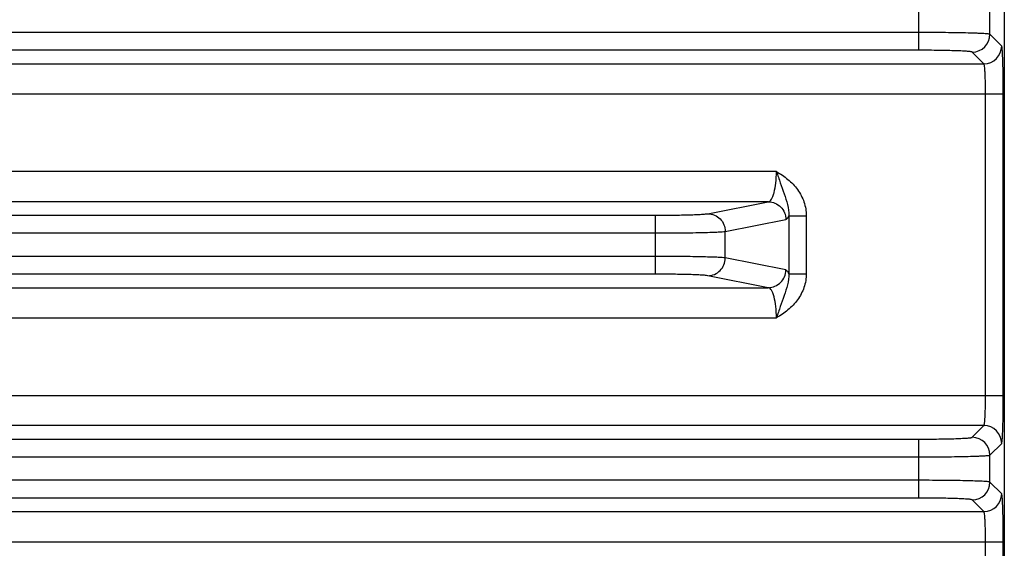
# Model space of a CAD drawing. Header units: inches. Extents: x 0 to 34, y 0 to 22.
# Tile 6 of 133: x 5.8 to 8, y 10.7 to 11.9. Entities that reach past the tile are written whole.
import ezdxf

# ---------------------------------------------------------------- set-up
doc = ezdxf.new("R2010")
doc.units = ezdxf.units.IN
doc.header["$LTSCALE"] = 1.87
doc.header["$MEASUREMENT"] = 0
doc.layers.get('0').update_dxf_attribs({"linetype": 'CONTINUOUS'})

msp = doc.modelspace()

# ---------------------------------------------------------------- linework, layer by layer
at = {"color": 7, "linetype": 'Continuous'}
for p, q in [((7.9538, 12.1262), (7.9538, 9.0407)), ((7.7646, 11.8287), (7.7646, 11.9594)), ((7.922, 11.8641), (7.922, 11.924)), ((7.7646, 11.8681), (4.6749, 11.8681)), ((7.948, 11.8381), (7.922, 11.8641)), ((7.7646, 11.8287), (4.6749, 11.8288)), ((7.9086, 11.7988), (7.8826, 11.8248)), ((4.5309, 11.7988), (7.9086, 11.7988)), ((4.4879, 11.7319), (7.9516, 11.7319)), ((7.9122, 11.0641), (7.9122, 11.7319)), ((7.9515, 11.0641), (7.9516, 11.7319)), ((7.4488, 11.5601), (4.9907, 11.5602)), ((7.4307, 11.4933), (5.0088, 11.4933)), ((7.2966, 11.4667), (7.4307, 11.4933)), ((5.2592, 11.4633), (7.1803, 11.4633)), ((7.1803, 11.3327), (7.1803, 11.4633)), ((7.4761, 11.4622), (7.5148, 11.4622)), ((7.4761, 11.4622), (7.4761, 11.3338)), ((7.5148, 11.4622), (7.5148, 11.3338)), ((7.3354, 11.4274), (7.4695, 11.4539)), ((5.2592, 11.424), (7.1803, 11.424)), ((7.3354, 11.3686), (7.3354, 11.4274)), ((7.1803, 11.372), (5.2592, 11.3721)), ((7.4695, 11.3421), (7.3354, 11.3686)), ((7.1803, 11.3327), (5.2592, 11.3327)), ((7.4307, 11.3027), (7.2966, 11.3293)), ((7.4761, 11.3338), (7.5148, 11.3338)), ((5.0088, 11.3028), (7.4307, 11.3027)), ((4.9907, 11.2359), (7.4488, 11.2358)), ((4.4879, 11.0641), (7.9515, 11.0641)), ((7.9086, 10.9972), (4.5309, 10.9972)), ((7.8826, 10.9712), (7.9086, 10.9972)), ((4.6749, 10.9673), (7.7646, 10.9672)), ((7.7646, 10.8366), (7.7646, 10.9672)), ((7.922, 10.9319), (7.948, 10.9578)), ((4.6749, 10.9279), (7.7646, 10.9279)), ((7.922, 10.872), (7.922, 10.9319)), ((7.7646, 10.876), (4.6749, 10.876)), ((7.948, 10.846), (7.922, 10.872)), ((7.7646, 10.8366), (4.6749, 10.8367)), ((7.9086, 10.8067), (7.8826, 10.8326)), ((4.5309, 10.8067), (7.9086, 10.8067)), ((4.4879, 10.7398), (7.9515, 10.7398)), ((7.9122, 10.568), (7.9122, 10.7398)), ((7.9515, 10.4654), (7.9515, 10.7398))]:
    msp.add_line(p, q, dxfattribs=at)
for centre, start, end in [((7.8826, 11.8642), 270.082, 359.9167), ((7.9086, 11.8382), 270.082, 359.9167), ((7.9086, 10.9578), 0.0831, 89.9156), ((7.8826, 10.9318), 0.0831, 89.9156), ((7.8826, 10.872), 270.082, 359.9167), ((7.9086, 10.8461), 270.082, 359.9167)]:
    msp.add_arc(centre, 0.0394, start, end, dxfattribs=at)
for points, knots in [([(7.922, 11.8641), (7.9216, 11.8644), (7.9202, 11.8646), (7.9176, 11.865), (7.9135, 11.8653), (7.908, 11.8657), (7.9013, 11.866), (7.8898, 11.8665), (7.8727, 11.867), (7.8493, 11.8675), (7.8229, 11.8678), (7.7943, 11.868), (7.7746, 11.8681), (7.7646, 11.8681)], [0, 0, 0, 0, 0.008332, 0.025569, 0.051713, 0.086547, 0.129768, 0.180991, 0.30548, 0.455478, 0.625459, 0.809245, 1, 1, 1, 1]), ([(7.9516, 11.7319), (7.9516, 11.7387), (7.9515, 11.7519), (7.9513, 11.7712), (7.951, 11.7891), (7.9506, 11.8048), (7.9501, 11.8164), (7.9497, 11.8241), (7.9494, 11.8287), (7.9491, 11.8324), (7.9488, 11.8352), (7.9484, 11.8369), (7.9482, 11.8379), (7.948, 11.8381)], [0, 0, 0, 0, 0.190592, 0.374317, 0.544173, 0.694092, 0.818517, 0.869726, 0.912949, 0.947826, 0.97403, 0.991391, 1, 1, 1, 1]), ([(7.8826, 11.8248), (7.8824, 11.825), (7.8813, 11.8252), (7.8794, 11.8256), (7.8763, 11.826), (7.8722, 11.8263), (7.8671, 11.8267), (7.8585, 11.8272), (7.8457, 11.8277), (7.8282, 11.8281), (7.8083, 11.8285), (7.7869, 11.8287), (7.7721, 11.8287), (7.7646, 11.8287)], [0, 0, 0, 0, 0.008613, 0.025967, 0.052172, 0.087038, 0.130266, 0.181475, 0.305904, 0.455815, 0.625692, 0.809363, 1, 1, 1, 1]), ([(7.9122, 11.7319), (7.9122, 11.7403), (7.9121, 11.7524), (7.9117, 11.7679), (7.9112, 11.7778), (7.9107, 11.7861), (7.9102, 11.7917), (7.9097, 11.7952), (7.9094, 11.7969), (7.9091, 11.7981), (7.9088, 11.7987), (7.9086, 11.7988)], [0, 0, 0, 0, 0.37356, 0.543066, 0.692687, 0.816924, 0.911333, 0.946304, 0.972719, 0.990489, 1, 1, 1, 1]), ([(7.4307, 11.4933), (7.4336, 11.4936), (7.4376, 11.4983), (7.441, 11.5054), (7.4449, 11.5174), (7.4479, 11.5358), (7.4488, 11.5516), (7.4488, 11.5601)], [0, 0, 0, 0, 0.123122, 0.219375, 0.340056, 0.6442, 1, 1, 1, 1]), ([(7.4488, 11.5601), (7.4576, 11.5549), (7.4749, 11.5434), (7.4966, 11.5209), (7.5113, 11.4932), (7.5148, 11.4725), (7.5148, 11.4622)], [0, 0, 0, 0, 0.250246, 0.500221, 0.750073, 1, 1, 1, 1]), ([(7.4488, 11.5601), (7.4517, 11.5518), (7.4571, 11.5352), (7.4682, 11.5034), (7.477, 11.4788), (7.4761, 11.4622)], [0, 0, 0, 0, 0.261794, 0.511159, 1, 1, 1, 1]), ([(7.4307, 11.4933), (7.4357, 11.4932), (7.4459, 11.4911), (7.4587, 11.4823), (7.4674, 11.4693), (7.4694, 11.459), (7.4695, 11.4539)], [0, 0, 0, 0, 0.248106, 0.497614, 0.748516, 1, 1, 1, 1]), ([(7.1803, 11.4633), (7.1937, 11.4633), (7.2191, 11.4634), (7.2492, 11.464), (7.2699, 11.4647), (7.2815, 11.4653), (7.2902, 11.4659), (7.2948, 11.4664), (7.2966, 11.4667)], [0, 0, 0, 0, 0.3471, 0.652303, 0.777406, 0.878933, 0.953862, 1, 1, 1, 1]), ([(7.2966, 11.4667), (7.3016, 11.4667), (7.3118, 11.4646), (7.3247, 11.4558), (7.3333, 11.4427), (7.3353, 11.4325), (7.3354, 11.4274)], [0, 0, 0, 0, 0.248106, 0.497614, 0.748516, 1, 1, 1, 1]), ([(7.4695, 11.4539), (7.4708, 11.4542), (7.4737, 11.4569), (7.4752, 11.4601), (7.4761, 11.4622)], [0, 0, 0, 0, 0.382791, 1, 1, 1, 1]), ([(7.1803, 11.424), (7.1982, 11.424), (7.232, 11.4241), (7.2722, 11.4247), (7.2997, 11.4254), (7.3153, 11.4259), (7.3268, 11.4265), (7.333, 11.427), (7.3354, 11.4274)], [0, 0, 0, 0, 0.347196, 0.652478, 0.777605, 0.879125, 0.954005, 1, 1, 1, 1]), ([(7.3354, 11.3686), (7.333, 11.369), (7.3268, 11.3695), (7.3153, 11.3701), (7.2997, 11.3706), (7.2722, 11.3713), (7.232, 11.3719), (7.1982, 11.372), (7.1803, 11.372)], [0, 0, 0, 0, 0.045995, 0.120875, 0.222395, 0.347522, 0.652804, 1, 1, 1, 1]), ([(7.2966, 11.3293), (7.3016, 11.3293), (7.3118, 11.3314), (7.3247, 11.3402), (7.3333, 11.3532), (7.3353, 11.3635), (7.3354, 11.3686)], [0, 0, 0, 0, 0.248106, 0.497614, 0.748516, 1, 1, 1, 1]), ([(7.2966, 11.3293), (7.2948, 11.3296), (7.2902, 11.3301), (7.2815, 11.3307), (7.2698, 11.3313), (7.2492, 11.332), (7.2191, 11.3325), (7.1937, 11.3327), (7.1803, 11.3327)], [0, 0, 0, 0, 0.046138, 0.121067, 0.222594, 0.347697, 0.6529, 1, 1, 1, 1]), ([(7.4307, 11.3027), (7.4357, 11.3028), (7.4459, 11.3049), (7.4587, 11.3137), (7.4674, 11.3267), (7.4694, 11.337), (7.4695, 11.3421)], [0, 0, 0, 0, 0.248106, 0.497614, 0.748516, 1, 1, 1, 1]), ([(7.5148, 11.3338), (7.5148, 11.3235), (7.5113, 11.3028), (7.4966, 11.2751), (7.4749, 11.2526), (7.4576, 11.2411), (7.4488, 11.2358)], [0, 0, 0, 0, 0.24992, 0.499775, 0.749753, 1, 1, 1, 1]), ([(7.4761, 11.3338), (7.477, 11.3172), (7.4682, 11.2926), (7.4571, 11.2608), (7.4517, 11.2442), (7.4488, 11.2358)], [0, 0, 0, 0, 0.48884, 0.738204, 1, 1, 1, 1]), ([(7.4761, 11.3338), (7.4752, 11.3359), (7.4737, 11.3391), (7.4708, 11.3418), (7.4695, 11.3421)], [0, 0, 0, 0, 0.617203, 1, 1, 1, 1]), ([(7.4488, 11.2358), (7.4488, 11.2443), (7.4479, 11.2602), (7.4449, 11.2786), (7.441, 11.2906), (7.4376, 11.2977), (7.4336, 11.3024), (7.4307, 11.3027)], [0, 0, 0, 0, 0.35582, 0.659901, 0.780571, 0.876839, 1, 1, 1, 1]), ([(7.9086, 10.9972), (7.9088, 10.9973), (7.9091, 10.9979), (7.9094, 10.999), (7.9097, 11.0008), (7.9102, 11.0042), (7.9107, 11.0099), (7.9112, 11.0181), (7.9116, 11.0281), (7.9121, 11.0436), (7.9122, 11.0557), (7.9122, 11.0641)], [0, 0, 0, 0, 0.009511, 0.027281, 0.053695, 0.088667, 0.183075, 0.307312, 0.456934, 0.62644, 1, 1, 1, 1]), ([(7.948, 10.9578), (7.9482, 10.9581), (7.9484, 10.959), (7.9487, 10.9608), (7.9491, 10.9636), (7.9494, 10.9673), (7.9497, 10.9718), (7.9501, 10.9796), (7.9506, 10.9911), (7.951, 11.0069), (7.9513, 11.0247), (7.9515, 11.044), (7.9515, 11.0573), (7.9515, 11.0641)], [0, 0, 0, 0, 0.008609, 0.02597, 0.052174, 0.087051, 0.130274, 0.181483, 0.305908, 0.455827, 0.625683, 0.809408, 1, 1, 1, 1]), ([(7.7646, 10.9672), (7.7721, 10.9672), (7.7869, 10.9673), (7.8083, 10.9675), (7.8282, 10.9678), (7.8457, 10.9683), (7.8585, 10.9688), (7.8671, 10.9693), (7.8722, 10.9696), (7.8763, 10.97), (7.8794, 10.9703), (7.8813, 10.9707), (7.8824, 10.971), (7.8826, 10.9712)], [0, 0, 0, 0, 0.190637, 0.374308, 0.544185, 0.694096, 0.818525, 0.869734, 0.912962, 0.947828, 0.974033, 0.991387, 1, 1, 1, 1]), ([(7.7646, 10.9279), (7.7746, 10.9279), (7.7943, 10.9279), (7.8229, 10.9281), (7.8493, 10.9285), (7.8727, 10.929), (7.8898, 10.9295), (7.9012, 10.9299), (7.908, 10.9303), (7.9135, 10.9307), (7.9176, 10.931), (7.9202, 10.9314), (7.9216, 10.9316), (7.922, 10.9319)], [0, 0, 0, 0, 0.190755, 0.374541, 0.544522, 0.69452, 0.819009, 0.870232, 0.913453, 0.948287, 0.974431, 0.991668, 1, 1, 1, 1]), ([(7.922, 10.872), (7.9216, 10.8722), (7.9202, 10.8724), (7.9176, 10.8729), (7.9135, 10.8732), (7.908, 10.8736), (7.9012, 10.8739), (7.8898, 10.8744), (7.8727, 10.8749), (7.8493, 10.8753), (7.8229, 10.8757), (7.7943, 10.8759), (7.7746, 10.876), (7.7646, 10.876)], [0, 0, 0, 0, 0.008332, 0.025569, 0.051713, 0.086547, 0.129768, 0.180991, 0.30548, 0.455478, 0.625459, 0.809245, 1, 1, 1, 1]), ([(7.8826, 10.8326), (7.8824, 10.8329), (7.8813, 10.8331), (7.8794, 10.8335), (7.8763, 10.8339), (7.8722, 10.8342), (7.8671, 10.8346), (7.8585, 10.835), (7.8457, 10.8355), (7.8281, 10.836), (7.8083, 10.8364), (7.7869, 10.8366), (7.7721, 10.8366), (7.7646, 10.8366)], [0, 0, 0, 0, 0.008613, 0.025967, 0.052172, 0.087038, 0.130266, 0.181475, 0.305904, 0.455815, 0.625692, 0.809363, 1, 1, 1, 1]), ([(7.9515, 10.7398), (7.9515, 10.7465), (7.9515, 10.7598), (7.9513, 10.7791), (7.951, 10.797), (7.9506, 10.8127), (7.9501, 10.8243), (7.9497, 10.832), (7.9494, 10.8366), (7.9491, 10.8403), (7.9487, 10.8431), (7.9484, 10.8448), (7.9482, 10.8458), (7.948, 10.846)], [0, 0, 0, 0, 0.190592, 0.374317, 0.544173, 0.694092, 0.818517, 0.869726, 0.912949, 0.947826, 0.97403, 0.991391, 1, 1, 1, 1]), ([(7.9122, 10.7398), (7.9122, 10.7481), (7.9121, 10.7603), (7.9116, 10.7758), (7.9112, 10.7857), (7.9107, 10.7939), (7.9102, 10.7996), (7.9097, 10.8031), (7.9094, 10.8048), (7.9091, 10.8059), (7.9088, 10.8065), (7.9086, 10.8067)], [0, 0, 0, 0, 0.37356, 0.543066, 0.692687, 0.816924, 0.911333, 0.946304, 0.972719, 0.990489, 1, 1, 1, 1])]:
    msp.add_open_spline(points, degree=3, knots=knots, dxfattribs=at)

doc.saveas('drawing.dxf')
